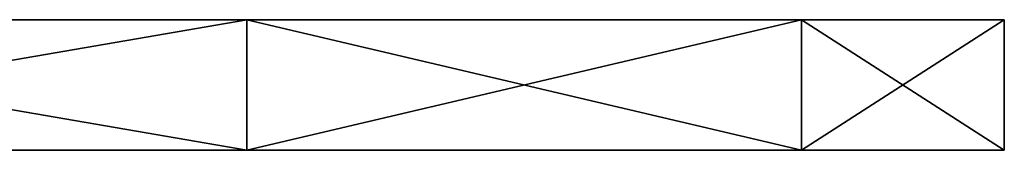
# Model space of a CAD drawing. Header units: millimetres. Extents: x 0 to 281, y 0 to 118.
# Tile 53 of 54: x 190.68 to 204.42, y 104.51 to 106.33. Entities that reach past the tile are written whole.
import ezdxf

# ---------------------------------------------------------------- set-up
doc = ezdxf.new("R2010")
doc.units = ezdxf.units.MM
doc.header["$LTSCALE"] = 25.4
doc.layers.get('0').update_dxf_attribs({"true_color": 0xff5454})

# ---------------------------------------------------------------- blocks, each defined once
blk = doc.blocks.new('WHEEL-LUX-I-8430.STL')
at = {"color": 250, "true_color": 0x262626}
mesh = blk.add_polyface(dxfattribs=at)
corners = [(-19.921, 237.724, 445.632), (1.214, 237.724, 445.632), (-9.354, 237.724, 442.8), (-27.657, 237.724, 453.367), (8.95, 237.724, 453.367), (-30.489, 237.724, 463.935), (11.781, 237.724, 463.935), (-27.657, 237.724, 474.503), (8.95, 237.724, 474.503), (-19.921, 237.724, 482.238), (1.214, 237.724, 482.238), (-9.354, 237.724, 485.07)]
mesh.append_faces([[corners[k] for k in face] for face in [(0, 1, 2), (10, 9, 11)]], dxfattribs={"vtx0": -1, "color": 250})
mesh.append_faces([[corners[k] for k in face] for face in [(1, 3, 4), (4, 5, 6), (6, 7, 8), (8, 9, 10)]], dxfattribs={"vtx0": -1, "vtx1": -1, "color": 250})
mesh.append_faces([[corners[k] for k in face] for face in [(1, 0, 3), (4, 3, 5), (6, 5, 7), (8, 7, 9)]], dxfattribs={"vtx0": -1, "vtx2": -1, "color": 250})
mesh = blk.add_polyface(dxfattribs=at)
corners = [(-19.921, 237.724, -402.368), (1.214, 237.724, -402.368), (-9.354, 237.724, -405.2), (-27.657, 237.724, -394.633), (8.95, 237.724, -394.633), (-30.489, 237.724, -384.065), (11.781, 237.724, -384.065), (-27.657, 237.724, -373.498), (8.95, 237.724, -373.498), (-19.921, 237.724, -365.762), (1.214, 237.724, -365.762), (-9.354, 237.724, -362.93)]
mesh.append_faces([[corners[k] for k in face] for face in [(0, 1, 2), (10, 9, 11)]], dxfattribs={"vtx0": -1, "color": 250})
mesh.append_faces([[corners[k] for k in face] for face in [(1, 3, 4), (4, 5, 6), (6, 7, 8), (8, 9, 10)]], dxfattribs={"vtx0": -1, "vtx1": -1, "color": 250})
mesh.append_faces([[corners[k] for k in face] for face in [(1, 0, 3), (4, 3, 5), (6, 5, 7), (8, 7, 9)]], dxfattribs={"vtx0": -1, "vtx2": -1, "color": 250})
mesh = blk.add_polyface(dxfattribs=at)
corners = [(1.214, 237.724, 445.632), (-9.354, 235.904, 442.8), (-9.354, 237.724, 442.8), (1.214, 235.904, 445.632)]
mesh.append_faces([[corners[k] for k in face] for face in [(0, 1, 2), (1, 0, 3)]], dxfattribs={"vtx0": -1, "color": 250})
mesh = blk.add_polyface(dxfattribs=at)
corners = [(1.214, 235.904, 482.238), (-9.354, 237.724, 485.07), (-9.354, 235.904, 485.07), (1.214, 237.724, 482.238)]
mesh.append_faces([[corners[k] for k in face] for face in [(0, 1, 2), (1, 0, 3)]], dxfattribs={"vtx0": -1, "color": 250})
mesh = blk.add_polyface(dxfattribs=at)
corners = [(1.214, 237.724, -402.368), (-9.354, 235.904, -405.2), (-9.354, 237.724, -405.2), (1.214, 235.904, -402.368)]
mesh.append_faces([[corners[k] for k in face] for face in [(0, 1, 2), (1, 0, 3)]], dxfattribs={"vtx0": -1, "color": 250})
mesh = blk.add_polyface(dxfattribs=at)
corners = [(1.214, 235.904, -365.762), (-9.354, 237.724, -362.93), (-9.354, 235.904, -362.93), (1.214, 237.724, -365.762)]
mesh.append_faces([[corners[k] for k in face] for face in [(0, 1, 2), (1, 0, 3)]], dxfattribs={"vtx0": -1, "color": 250})
mesh = blk.add_polyface(dxfattribs=at)
corners = [(1.214, 237.724, 445.632), (8.95, 235.904, 453.367), (1.214, 235.904, 445.632), (8.95, 237.724, 453.367)]
mesh.append_faces([[corners[k] for k in face] for face in [(0, 1, 2), (1, 0, 3)]], dxfattribs={"vtx0": -1, "color": 250})
mesh = blk.add_polyface(dxfattribs=at)
corners = [(8.95, 235.904, 474.503), (1.214, 237.724, 482.238), (1.214, 235.904, 482.238), (8.95, 237.724, 474.503)]
mesh.append_faces([[corners[k] for k in face] for face in [(0, 1, 2), (1, 0, 3)]], dxfattribs={"vtx0": -1, "color": 250})
mesh = blk.add_polyface(dxfattribs=at)
corners = [(8.95, 237.724, -394.633), (1.214, 235.904, -402.368), (1.214, 237.724, -402.368), (8.95, 235.904, -394.633)]
mesh.append_faces([[corners[k] for k in face] for face in [(0, 1, 2), (1, 0, 3)]], dxfattribs={"vtx0": -1, "color": 250})
mesh = blk.add_polyface(dxfattribs=at)
corners = [(8.95, 237.724, -373.498), (1.214, 235.904, -365.762), (8.95, 235.904, -373.498), (1.214, 237.724, -365.762)]
mesh.append_faces([[corners[k] for k in face] for face in [(0, 1, 2), (1, 0, 3)]], dxfattribs={"vtx0": -1, "color": 250})
mesh = blk.add_polyface(dxfattribs=at)
corners = [(8.95, 237.724, 453.367), (11.781, 235.904, 463.935), (8.95, 235.904, 453.367), (11.781, 237.724, 463.935)]
mesh.append_faces([[corners[k] for k in face] for face in [(0, 1, 2), (1, 0, 3)]], dxfattribs={"vtx0": -1, "color": 250})
mesh = blk.add_polyface(dxfattribs=at)
corners = [(11.781, 237.724, 463.935), (8.95, 235.904, 474.503), (11.781, 235.904, 463.935), (8.95, 237.724, 474.503)]
mesh.append_faces([[corners[k] for k in face] for face in [(0, 1, 2), (1, 0, 3)]], dxfattribs={"vtx0": -1, "color": 250})
mesh = blk.add_polyface(dxfattribs=at)
corners = [(8.95, 237.724, -394.633), (11.781, 235.904, -384.065), (8.95, 235.904, -394.633), (11.781, 237.724, -384.065)]
mesh.append_faces([[corners[k] for k in face] for face in [(0, 1, 2), (1, 0, 3)]], dxfattribs={"vtx0": -1, "color": 250})
mesh = blk.add_polyface(dxfattribs=at)
corners = [(11.781, 237.724, -384.065), (8.95, 235.904, -373.498), (11.781, 235.904, -384.065), (8.95, 237.724, -373.498)]
mesh.append_faces([[corners[k] for k in face] for face in [(0, 1, 2), (1, 0, 3)]], dxfattribs={"vtx0": -1, "color": 250})
mesh = blk.add_polyface(dxfattribs=at)
corners = [(1.214, 235.904, 445.632), (-19.921, 235.904, 445.632), (-9.354, 235.904, 442.8), (8.95, 235.904, 453.367), (-27.657, 235.904, 453.367), (-9.354, 235.904, 457.785), (-6.279, 235.904, 458.609), (11.781, 235.904, 463.935), (-4.028, 235.904, 460.86), (-3.204, 235.904, 463.935), (8.95, 235.904, 474.503), (-4.028, 235.904, 467.01), (-6.279, 235.904, 469.261), (-9.354, 235.904, 470.085), (-12.429, 235.904, 458.609), (-30.489, 235.904, 463.935), (-14.68, 235.904, 460.86), (-15.504, 235.904, 463.935), (-14.68, 235.904, 467.01), (-27.657, 235.904, 474.503), (-12.429, 235.904, 469.261), (1.214, 235.904, 482.238), (-19.921, 235.904, 482.238), (-9.354, 235.904, 485.07)]
mesh.append_faces([[corners[k] for k in face] for face in [(0, 1, 2), (22, 21, 23)]], dxfattribs={"vtx0": -1, "color": 250})
mesh.append_faces([[corners[k] for k in face] for face in [(1, 3, 4), (5, 3, 6), (6, 7, 8), (8, 7, 9), (9, 10, 11), (11, 10, 12), (12, 10, 13), (4, 14, 15), (14, 4, 5), (15, 18, 19), (19, 21, 22)]], dxfattribs={"vtx0": -1, "vtx1": -1, "color": 250})
mesh.append_faces([[corners[k] for k in face] for face in [(4, 3, 5), (19, 13, 10)]], dxfattribs={"vtx0": -1, "vtx1": -1, "vtx2": -1, "color": 250})
mesh.append_faces([[corners[k] for k in face] for face in [(1, 0, 3), (6, 3, 7), (9, 7, 10), (15, 14, 16), (15, 16, 17), (15, 17, 18), (19, 18, 20), (19, 20, 13), (19, 10, 21)]], dxfattribs={"vtx0": -1, "vtx2": -1, "color": 250})
mesh = blk.add_polyface(dxfattribs=at)
corners = [(1.214, 235.904, -402.368), (-19.921, 235.904, -402.368), (-9.354, 235.904, -405.2), (8.95, 235.904, -394.633), (-27.657, 235.904, -394.633), (-9.354, 235.904, -390.215), (-6.279, 235.904, -389.391), (11.781, 235.904, -384.065), (-4.028, 235.904, -387.14), (-3.204, 235.904, -384.065), (8.95, 235.904, -373.498), (-4.028, 235.904, -380.99), (-6.279, 235.904, -378.739), (-9.354, 235.904, -377.915), (-12.429, 235.904, -389.391), (-30.489, 235.904, -384.065), (-14.68, 235.904, -387.14), (-15.504, 235.904, -384.065), (-14.68, 235.904, -380.99), (-27.657, 235.904, -373.498), (-12.429, 235.904, -378.739), (1.214, 235.904, -365.762), (-19.921, 235.904, -365.762), (-9.354, 235.904, -362.93)]
mesh.append_faces([[corners[k] for k in face] for face in [(0, 1, 2), (22, 21, 23)]], dxfattribs={"vtx0": -1, "color": 250})
mesh.append_faces([[corners[k] for k in face] for face in [(1, 3, 4), (5, 3, 6), (6, 7, 8), (8, 7, 9), (9, 10, 11), (11, 10, 12), (12, 10, 13), (4, 14, 15), (14, 4, 5), (15, 18, 19), (19, 21, 22)]], dxfattribs={"vtx0": -1, "vtx1": -1, "color": 250})
mesh.append_faces([[corners[k] for k in face] for face in [(4, 3, 5), (19, 13, 10)]], dxfattribs={"vtx0": -1, "vtx1": -1, "vtx2": -1, "color": 250})
mesh.append_faces([[corners[k] for k in face] for face in [(1, 0, 3), (6, 3, 7), (9, 7, 10), (15, 14, 16), (15, 16, 17), (15, 17, 18), (19, 18, 20), (19, 20, 13), (19, 10, 21)]], dxfattribs={"vtx0": -1, "vtx2": -1, "color": 250})

msp = doc.modelspace()

# ---------------------------------------------------------------- block references
at = {"color": 0}
msp.add_blockref('WHEEL-LUX-I-8430.STL', (192.637, -131.394, 1016.945), dxfattribs=at)

doc.saveas('drawing.dxf')
